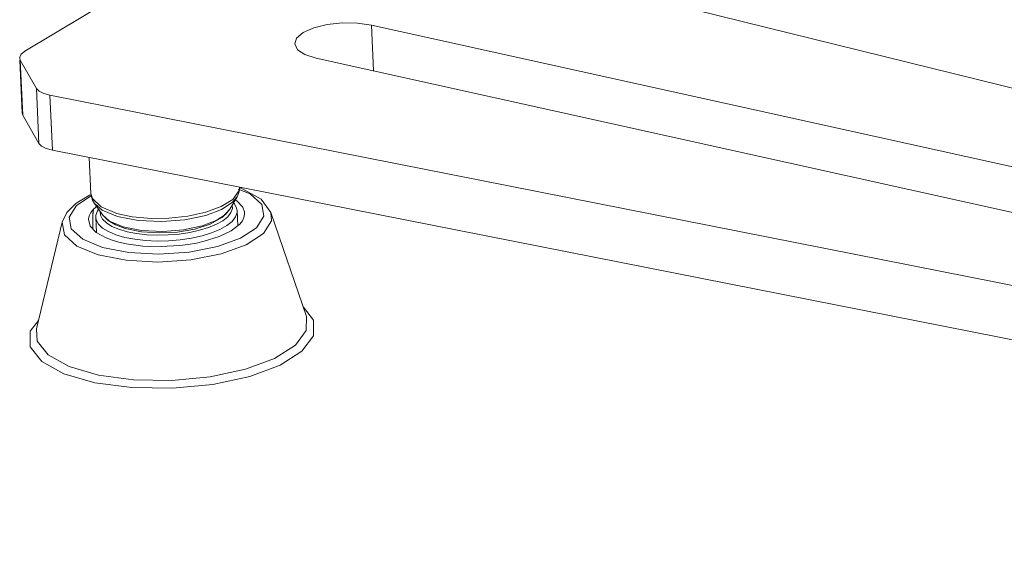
# Model space of a CAD drawing. Header units: millimetres. Extents: x 3925 to 5043, y -86 to 778.
# Tile 66 of 96: x 4727 to 4760, y 444 to 461. Entities that reach past the tile are written whole.
import ezdxf

# ---------------------------------------------------------------- set-up
doc = ezdxf.new("R2010")
doc.units = ezdxf.units.MM
doc.header["$LTSCALE"] = 46.255
for name, color, linetype in [('ARAKNO_13891DXF_CONTINUOUS_LINE', 7, 'CONTINUOUS'), ('H30-BOTTOM-CDXF_CONTINUOUS_LINE', 7, 'CONTINUOUS'), ('H30_CEILING_DXF_CONTINUOUS_LINE', 7, 'CONTINUOUS')]:
    doc.layers.add(name, color=color, linetype=linetype)

msp = doc.modelspace()

# ---------------------------------------------------------------- linework, layer by layer
at = {"layer": 'ARAKNO_13891DXF_CONTINUOUS_LINE', "color": 7, "linetype": 'Continuous', "lineweight": 0}
for p, q in [((4737.7629, 464.5136), (4763.2067, 458.2315)), ((4733.7739, 464.1033), (4727.2175, 460.1715)), ((4738.9239, 459.5084), (4738.853, 461.0497)), ((4762.8285, 455.7409), (4738.853, 461.0497)), ((4727.0976, 460.0751), (4727.2175, 460.1715)), ((4727.0655, 459.8711), (4727.044, 459.9427)), ((4727.0473, 459.8703), (4727.129, 458.096)), ((4727.0655, 459.8711), (4727.1505, 458.0244)), ((4727.6045, 458.92), (4727.0655, 459.8711)), ((4736.9951, 459.9355), (4762.6044, 454.265)), ((4727.6045, 458.92), (4727.6895, 457.0733)), ((4728.0559, 458.6923), (4728.1408, 456.8455)), ((4762.428, 451.906), (4728.0559, 458.6923)), ((4727.129, 458.096), (4727.1505, 458.0244)), ((4727.1505, 458.0244), (4727.6895, 457.0733)), ((4728.1408, 456.8455), (4795.4578, 443.5548)), ((4729.4355, 455.3971), (4729.3801, 456.6009)), ((4729.4355, 455.3971), (4729.4833, 455.2291)), ((4729.4833, 455.2291), (4729.777, 454.9452)), ((4733.8066, 454.9544), (4734.1973, 455.1982)), ((4734.0987, 454.8644), (4734.3414, 455.2827)), ((4734.3414, 455.2827), (4734.178, 455.092)), ((4729.8355, 454.6682), (4729.5555, 455.0625)), ((4729.5555, 455.0625), (4729.8111, 454.8374)), ((4729.777, 454.9452), (4730.3001, 454.7254)), ((4729.8111, 454.8374), (4730.3273, 454.6205)), ((4733.2935, 454.7649), (4733.8066, 454.9544)), ((4734.178, 455.092), (4733.8192, 454.8621)), ((4729.8355, 454.6682), (4730.0091, 454.4912)), ((4730.0091, 454.4912), (4730.2618, 454.3396)), ((4730.3001, 454.7254), (4730.8228, 454.6132)), ((4730.2618, 454.3396), (4730.5893, 454.218)), ((4731.137, 454.1554), (4730.523, 454.2745))]:
    msp.add_line(p, q, dxfattribs=at)
for points in [[(4738.853, 461.0497), (4738.385, 461.1157), (4737.8742, 461.1205), (4737.369, 461.0641), (4736.9172, 460.952), (4736.5622, 460.7941)], [(4736.5622, 460.7941), (4736.3413, 460.6066), (4736.2758, 460.4167)], [(4736.2758, 460.4167), (4736.3718, 460.2194), (4736.6188, 460.0564), (4736.9951, 459.9355)], [(4727.044, 459.9427), (4727.0456, 459.9725), (4727.0976, 460.0751)], [(4728.0559, 458.6923), (4727.849, 458.7493), (4727.6948, 458.8271), (4727.6045, 458.92)], [(4727.6895, 457.0733), (4727.7798, 456.9804), (4727.9339, 456.9026), (4728.1408, 456.8455)], [(4734.1973, 455.1982), (4734.4124, 455.4945), (4734.4271, 455.6044)], [(4734.429, 455.604), (4734.4241, 455.5123), (4734.3946, 455.3966), (4734.3414, 455.2827)], [(4729.5555, 455.0625), (4729.4921, 455.171), (4729.4521, 455.2835), (4729.4355, 455.3971)], [(4733.8192, 454.8621), (4733.2919, 454.6628), (4732.5879, 454.5136), (4731.813, 454.451), (4731.0163, 454.4869), (4730.3273, 454.6205)], [(4730.5893, 454.218), (4731.1316, 454.1087), (4731.7278, 454.071), (4732.3387, 454.103), (4732.9231, 454.2028), (4733.4427, 454.3685), (4733.8525, 454.5969), (4734.0987, 454.8644)], [(4734.0987, 454.8644), (4733.9538, 454.695), (4733.6344, 454.4901), (4733.1648, 454.3124), (4732.5376, 454.1794), (4731.8471, 454.1235), (4731.137, 454.1554)], [(4729.8355, 454.6682), (4730.0631, 454.4678), (4730.523, 454.2745)], [(4730.8228, 454.6132), (4731.4736, 454.5556), (4732.0537, 454.5632), (4732.6858, 454.6314), (4733.2935, 454.7649)]]:
    msp.add_lwpolyline(points, dxfattribs=at)
at = {"layer": 'H30-BOTTOM-CDXF_CONTINUOUS_LINE', "color": 7, "linetype": 'Continuous', "lineweight": 0}
for p, q in [((4734.7843, 455.3791), (4734.3807, 455.546)), ((4734.4838, 455.5694), (4734.4197, 455.5858)), ((4735.1505, 455.2039), (4734.4838, 455.5694)), ((4729.3912, 455.3367), (4728.9291, 455.0592)), ((4729.4475, 455.3152), (4728.952, 454.9917)), ((4729.4417, 455.3546), (4729.3912, 455.3367)), ((4734.3316, 455.1514), (4734.2754, 455.1826)), ((4735.172, 455.0295), (4734.7843, 455.3791)), ((4735.4774, 454.7585), (4735.1505, 455.2039)), ((4728.952, 454.9917), (4728.7028, 454.5993)), ((4729.4297, 454.763), (4729.5174, 454.8742)), ((4729.5019, 454.6669), (4729.5174, 454.8742)), ((4729.5076, 454.8144), (4729.5105, 454.8448)), ((4729.5105, 454.8448), (4729.5174, 454.8742)), ((4729.6634, 454.9883), (4729.5174, 454.8742)), ((4728.7028, 454.5993), (4728.7758, 454.2098)), ((4729.3518, 454.5364), (4729.4123, 454.3039)), ((4734.5181, 454.4763), (4734.4304, 454.365)), ((4734.596, 454.7029), (4734.5913, 454.7851)), ((4736.6722, 451.2677), (4735.4774, 454.7585)), ((4727.6033, 450.8503), (4728.4725, 454.4361)), ((4728.7758, 454.2098), (4729.1635, 453.8602)), ((4729.4123, 454.3039), (4729.6162, 454.0879)), ((4729.5032, 454.2076), (4729.5022, 454.275)), ((4734.1475, 454.1442), (4734.4304, 454.365)), ((4729.1635, 453.8602), (4729.8277, 453.5855)), ((4729.6162, 454.0879), (4729.9501, 453.9025)), ((4733.6841, 453.6155), (4734.4587, 453.8969)), ((4728.9663, 453.6325), (4729.6778, 453.3384)), ((4729.8277, 453.5855), (4730.7031, 453.4125)), ((4733.8066, 453.3676), (4734.6491, 453.6727)), ((4729.6778, 453.3384), (4730.6148, 453.153)), ((4730.6148, 453.153), (4731.6857, 453.0944)), ((4731.6857, 453.0944), (4732.7855, 453.1684)), ((4732.7855, 453.1684), (4733.8066, 453.3676)), ((4734.6197, 449.4978), (4735.5999, 449.862)), ((4728.7027, 449.5867), (4729.6856, 449.3008)), ((4734.7718, 449.2582), (4735.7904, 449.6378)), ((4728.5267, 449.3487), (4729.5641, 449.0468)), ((4733.439, 449.2444), (4734.6197, 449.4978)), ((4733.5253, 448.9891), (4734.7718, 449.2582))]:
    msp.add_line(p, q, dxfattribs=at)
for points in [[(4734.5913, 454.7851), (4734.5355, 454.9354), (4734.3316, 455.1514)], [(4728.9291, 455.0592), (4728.6255, 454.7568), (4728.4725, 454.4361)], [(4729.5016, 454.6494), (4729.5025, 454.6934), (4729.5036, 454.7348), (4729.5052, 454.7737), (4729.5073, 454.8103), (4729.5076, 454.8144)], [(4734.4587, 453.8969), (4734.9958, 454.2476), (4735.245, 454.64), (4735.172, 455.0295)], [(4729.3518, 454.5364), (4729.3742, 454.6499), (4729.4297, 454.763)], [(4729.5022, 454.275), (4729.5014, 454.3384), (4729.5009, 454.3976), (4729.5006, 454.453), (4729.5005, 454.5052), (4729.5006, 454.5551), (4729.501, 454.6031), (4729.5016, 454.6494)], [(4734.596, 454.7029), (4734.5735, 454.5894), (4734.5181, 454.4763)], [(4734.6491, 453.6727), (4735.2305, 454.0537), (4735.4939, 454.4734), (4735.4774, 454.7585)], [(4728.4725, 454.4361), (4728.55, 454.0064), (4728.9663, 453.6325)], [(4733.24, 453.7915), (4733.7419, 453.9487), (4734.1475, 454.1442)], [(4730.6179, 453.7082), (4730.3741, 453.7624), (4730.1505, 453.8274), (4729.9501, 453.9025)], [(4730.6179, 453.7082), (4731.1802, 453.633), (4731.7898, 453.6124), (4732.4065, 453.6479)], [(4730.7031, 453.4125), (4731.7038, 453.3582), (4732.7299, 453.428), (4733.6841, 453.6155)], [(4733.24, 453.7915), (4732.9737, 453.7322), (4732.6947, 453.6841), (4732.4065, 453.6479)], [(4735.7904, 449.6378), (4736.5205, 450.1005), (4736.9094, 450.6191), (4736.9104, 451.1427), (4736.5662, 451.5774)], [(4735.5999, 449.862), (4736.3004, 450.3076), (4736.6644, 450.7985), (4736.6722, 451.2677)], [(4727.6724, 451.1353), (4727.3997, 450.7716), (4727.3986, 450.2479), (4727.7848, 449.7602), (4728.5267, 449.3487)], [(4727.6033, 450.8503), (4727.6309, 450.438), (4727.9988, 449.9763), (4728.7027, 449.5867)], [(4729.6856, 449.3008), (4730.8679, 449.1418), (4732.1537, 449.1224), (4733.439, 449.2444)], [(4729.5641, 449.0468), (4730.8124, 448.8792), (4732.1703, 448.8595), (4733.5253, 448.9891)]]:
    msp.add_lwpolyline(points, dxfattribs=at)
at = {"layer": 'H30_CEILING_DXF_CONTINUOUS_LINE', "color": 7, "linetype": 'Continuous', "lineweight": 0}
for p, q in [((4734.2503, 455.052), (4734.223, 455.0786)), ((4734.3655, 454.3144), (4734.3421, 454.8212)), ((4729.621, 454.0852), (4729.5972, 454.6028)), ((4729.8266, 454.532), (4729.9568, 454.4058)), ((4733.6456, 454.3612), (4733.8618, 454.4831)), ((4733.8618, 454.4831), (4734.0262, 454.615)), ((4730.3762, 454.1931), (4730.654, 454.1123)), ((4733.4856, 454.0738), (4733.7654, 454.1897)), ((4733.1645, 453.9753), (4733.4856, 454.0738))]:
    msp.add_line(p, q, dxfattribs=at)
for points in [[(4729.6934, 454.8684), (4729.6521, 454.8156), (4729.5999, 454.6651), (4729.5972, 454.6028)], [(4729.744, 454.7972), (4729.7548, 454.6668), (4729.8266, 454.532)], [(4733.7654, 454.1897), (4733.9962, 454.3198), (4734.1717, 454.4606), (4734.2872, 454.6083), (4734.3394, 454.7589), (4734.3421, 454.8212)], [(4734.0262, 454.615), (4734.1344, 454.7534), (4734.1834, 454.8944), (4734.1749, 454.9958)], [(4734.3421, 454.8212), (4734.327, 454.9081), (4734.2503, 455.052)], [(4729.5972, 454.6028), (4729.6123, 454.5159), (4729.689, 454.372), (4729.8279, 454.2374)], [(4729.8279, 454.2374), (4730.0252, 454.1157), (4730.2756, 454.0103)], [(4729.9568, 454.4058), (4730.1416, 454.2919), (4730.3762, 454.1931)], [(4730.654, 454.1123), (4730.9676, 454.0516), (4731.3083, 454.0127), (4731.6669, 453.9967), (4732.0336, 454.0039), (4732.3983, 454.0343), (4732.7512, 454.0869), (4733.0826, 454.1603), (4733.3835, 454.2526), (4733.6456, 454.3612)], [(4730.2756, 454.0103), (4730.5722, 453.924), (4730.9069, 453.8593), (4731.2706, 453.8177), (4731.6533, 453.8006), (4732.0447, 453.8084), (4732.4341, 453.8408), (4732.8107, 453.8969), (4733.1645, 453.9753)]]:
    msp.add_lwpolyline(points, dxfattribs=at)

doc.saveas('drawing.dxf')
